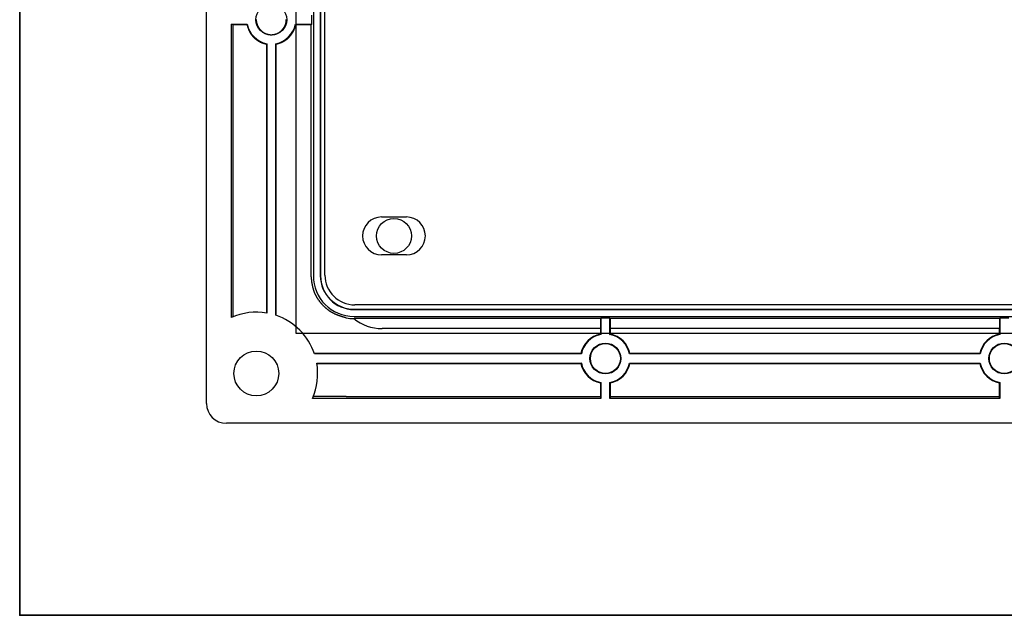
# Model space of a CAD drawing. Header units: millimetres. Extents: x 7187 to 8806, y -3756 to -2918.
# Tile 145 of 250: x 8371 to 8470, y -3684 to -3625. Entities that reach past the tile are written whole.
import ezdxf

# ---------------------------------------------------------------- set-up
doc = ezdxf.new("R2010")
doc.units = ezdxf.units.MM
doc.header["$LTSCALE"] = 3

msp = doc.modelspace()

# ---------------------------------------------------------------- linework, layer by layer
at = {"linetype": 'Continuous', "lineweight": 30}
for p, q in [((8389.58, -3663.206), (8389.58, -3422.206)), ((8400.295, -3435.006), (8400.295, -3650.406)), ((8400.995, -3435.006), (8400.995, -3650.406)), ((8401.022, -3435.006), (8401.022, -3650.406)), ((8401.455, -3650.331), (8401.455, -3435.081)), ((8400.128, -3625.158), (8400.128, -3624.254)), ((8392.081, -3625.158), (8393.67, -3625.158)), ((8392.081, -3654.586), (8392.081, -3625.158)), ((8392.238, -3625.197), (8392.081, -3625.158)), ((8392.238, -3625.197), (8392.238, -3654.519)), ((8398.49, -3625.158), (8400.128, -3625.158)), ((8400.128, -3625.158), (8400.08, -3625.205)), ((8400.08, -3650.406), (8400.08, -3625.205)), ((8395.584, -3627.152), (8395.584, -3654.139)), ((8395.628, -3627.116), (8395.628, -3654.146)), ((8396.532, -3654.374), (8396.532, -3627.116)), ((8396.576, -3654.389), (8396.576, -3627.153)), ((8407.13, -3644.506), (8409.63, -3644.506)), ((8409.63, -3648.306), (8407.13, -3648.306)), ((8404.38, -3653.763), (8774.78, -3653.763)), ((8404.38, -3653.791), (8774.78, -3653.791)), ((8774.705, -3653.331), (8404.455, -3653.331)), ((8404.38, -3654.491), (8774.78, -3654.491)), ((8429.083, -3654.703), (8404.38, -3654.703)), ((8429.083, -3654.703), (8429.128, -3654.658)), ((8429.083, -3654.703), (8429.083, -3655.706)), ((8430.032, -3654.658), (8429.128, -3654.658)), ((8429.128, -3654.658), (8429.128, -3656.296)), ((8430.032, -3654.658), (8430.076, -3654.703)), ((8430.032, -3656.296), (8430.032, -3654.658)), ((8469.083, -3654.703), (8430.076, -3654.703)), ((8430.076, -3655.706), (8430.076, -3654.703)), ((8469.083, -3654.703), (8469.128, -3654.658)), ((8469.083, -3654.703), (8469.083, -3655.706)), ((8470.032, -3654.658), (8469.128, -3654.658)), ((8469.128, -3654.658), (8469.128, -3656.296)), ((8429.083, -3655.706), (8407.18, -3655.706)), ((8429.08, -3655.706), (8429.08, -3656.257)), ((8469.083, -3655.706), (8430.076, -3655.706)), ((8430.08, -3656.257), (8430.08, -3655.706)), ((8469.08, -3655.706), (8469.08, -3656.257)), ((8427.17, -3658.254), (8400.412, -3658.254)), ((8427.13, -3658.206), (8403.58, -3658.206)), ((8467.17, -3658.254), (8431.99, -3658.254)), ((8467.13, -3658.206), (8432.029, -3658.206)), ((8400.64, -3659.158), (8427.17, -3659.158)), ((8403.58, -3659.206), (8427.13, -3659.206)), ((8431.99, -3659.158), (8467.17, -3659.158)), ((8432.029, -3659.206), (8467.13, -3659.206)), ((8429.08, -3661.156), (8429.08, -3662.512)), ((8429.128, -3661.116), (8429.128, -3662.705)), ((8430.032, -3662.705), (8430.032, -3661.116)), ((8430.08, -3662.512), (8430.08, -3661.156)), ((8469.08, -3661.156), (8469.08, -3662.512)), ((8469.128, -3661.116), (8469.128, -3662.705)), ((8429.128, -3662.705), (8400.199, -3662.705)), ((8403.58, -3662.512), (8429.08, -3662.512)), ((8429.128, -3662.705), (8429.08, -3662.512)), ((8430.08, -3662.512), (8430.032, -3662.705)), ((8469.128, -3662.705), (8430.032, -3662.705)), ((8430.08, -3662.512), (8469.08, -3662.512)), ((8469.128, -3662.705), (8469.08, -3662.512)), ((8787.58, -3665.206), (8391.58, -3665.206))]:
    msp.add_line(p, q, dxfattribs=at)
at = {"color": 3, "linetype": 'Continuous', "lineweight": 30}
for p, q in [((8398.58, -3656.206), (8398.58, -3429.206)), ((8780.58, -3656.206), (8398.58, -3656.206))]:
    msp.add_line(p, q, dxfattribs=at)
at = {"color": 1, "lineweight": 35}
msp.add_lwpolyline([(8370.851, -2995.7), (8806.093, -2995.7), (8806.093, -3684.478), (8370.851, -3684.478)], close=True, dxfattribs=at)
at = {"linetype": 'Continuous', "lineweight": 30, "flags": 128}
for points in [[(8393.67, -3625.158), (8393.666, -3625.163), (8393.636, -3625.199)], [(8398.49, -3625.158), (8398.493, -3625.163), (8398.528, -3625.204)], [(8395.628, -3627.116), (8395.623, -3627.12), (8395.584, -3627.152)], [(8396.532, -3627.116), (8396.536, -3627.12), (8396.576, -3627.153)], [(8429.128, -3656.296), (8429.123, -3656.292), (8429.08, -3656.257)], [(8430.032, -3656.296), (8430.036, -3656.292), (8430.08, -3656.257)], [(8469.128, -3656.296), (8469.123, -3656.292), (8469.08, -3656.257)], [(8427.17, -3658.254), (8427.166, -3658.249), (8427.13, -3658.206)], [(8431.99, -3658.254), (8431.993, -3658.249), (8432.029, -3658.206)], [(8467.17, -3658.254), (8467.166, -3658.249), (8467.13, -3658.206)], [(8427.17, -3659.158), (8427.166, -3659.163), (8427.13, -3659.206)], [(8431.99, -3659.158), (8431.993, -3659.163), (8432.029, -3659.206)], [(8467.17, -3659.158), (8467.166, -3659.163), (8467.13, -3659.206)], [(8429.128, -3661.116), (8429.123, -3661.12), (8429.08, -3661.156)], [(8430.032, -3661.116), (8430.036, -3661.12), (8430.08, -3661.156)], [(8469.128, -3661.116), (8469.123, -3661.12), (8469.08, -3661.156)]]:
    msp.add_lwpolyline(points, dxfattribs=at)
at = {"linetype": 'Continuous', "lineweight": 30}
for points in [[(8392.238, -3625.201, 0), (8392.248, -3625.201, 0), (8392.258, -3625.201, 0), (8392.268, -3625.201, 0), (8392.278, -3625.201, 0), (8392.288, -3625.201, 0), (8392.308, -3625.201, 0), (8392.318, -3625.201, 0), (8392.328, -3625.201, 0), (8392.338, -3625.201, 0), (8392.348, -3625.201, 0), (8392.358, -3625.201, 0), (8392.368, -3625.201, 0), (8392.378, -3625.201, 0), (8392.388, -3625.201, 0), (8392.398, -3625.201, 0), (8392.408, -3625.201, 0), (8392.428, -3625.201, 0), (8392.438, -3625.201, 0), (8392.448, -3625.201, 0), (8392.458, -3625.201, 0), (8392.468, -3625.201, 0), (8392.478, -3625.201, 0), (8392.488, -3625.201, 0), (8392.498, -3625.201, 0), (8392.508, -3625.201, 0), (8392.518, -3625.201, 0), (8392.528, -3625.201, 0), (8392.548, -3625.201, 0), (8392.558, -3625.201, 0), (8392.568, -3625.201, 0), (8392.578, -3625.201, 0), (8392.588, -3625.201, 0), (8392.598, -3625.201, 0), (8392.608, -3625.201, 0), (8392.618, -3625.201, 0), (8392.628, -3625.201, 0), (8392.638, -3625.201, 0), (8392.648, -3625.201, 0), (8392.668, -3625.201, 0), (8392.678, -3625.201, 0), (8392.688, -3625.201, 0), (8392.698, -3625.201, 0), (8392.708, -3625.201, 0), (8392.718, -3625.201, 0), (8392.728, -3625.201, 0), (8392.738, -3625.201, 0), (8392.748, -3625.201, 0), (8392.758, -3625.201, 0), (8392.768, -3625.201, 0), (8392.788, -3625.201, 0), (8392.798, -3625.201, 0), (8392.808, -3625.201, 0), (8392.818, -3625.201, 0), (8392.828, -3625.201, 0), (8392.838, -3625.201, 0), (8392.848, -3625.201, 0), (8392.858, -3625.201, 0), (8392.868, -3625.201, 0), (8392.878, -3625.201, 0), (8392.888, -3625.201, 0), (8392.908, -3625.201, 0), (8392.918, -3625.201, 0), (8392.928, -3625.201, 0), (8392.938, -3625.201, 0), (8392.948, -3625.201, 0), (8392.958, -3625.201, 0), (8392.968, -3625.201, 0), (8392.978, -3625.201, 0), (8392.988, -3625.201, 0), (8392.998, -3625.201, 0), (8393.008, -3625.201, 0), (8393.028, -3625.201, 0), (8393.038, -3625.201, 0), (8393.048, -3625.201, 0), (8393.058, -3625.201, 0), (8393.068, -3625.201, 0), (8393.078, -3625.201, 0), (8393.088, -3625.201, 0), (8393.098, -3625.201, 0), (8393.108, -3625.201, 0), (8393.118, -3625.201, 0), (8393.128, -3625.201, 0), (8393.148, -3625.201, 0), (8393.158, -3625.201, 0), (8393.168, -3625.201, 0), (8393.178, -3625.201, 0), (8393.188, -3625.201, 0), (8393.198, -3625.201, 0), (8393.208, -3625.201, 0), (8393.218, -3625.201, 0), (8393.228, -3625.201, 0), (8393.238, -3625.201, 0), (8393.248, -3625.201, 0), (8393.268, -3625.201, 0), (8393.278, -3625.201, 0), (8393.288, -3625.201, 0), (8393.298, -3625.201, 0), (8393.308, -3625.201, 0), (8393.318, -3625.201, 0), (8393.328, -3625.201, 0), (8393.338, -3625.201, 0), (8393.348, -3625.201, 0), (8393.358, -3625.201, 0), (8393.378, -3625.201, 0), (8393.388, -3625.201, 0), (8393.398, -3625.201, 0), (8393.408, -3625.201, 0), (8393.418, -3625.201, 0), (8393.428, -3625.201, 0), (8393.438, -3625.201, 0), (8393.448, -3625.201, 0), (8393.458, -3625.201, 0), (8393.468, -3625.201, 0), (8393.478, -3625.201, 0), (8393.498, -3625.201, 0), (8393.508, -3625.201, 0), (8393.518, -3625.201, 0), (8393.528, -3625.201, 0), (8393.538, -3625.201, 0), (8393.548, -3625.201, 0), (8393.558, -3625.201, 0), (8393.568, -3625.201, 0), (8393.578, -3625.201, 0), (8393.588, -3625.201, 0), (8393.598, -3625.201, 0), (8393.618, -3625.201, 0), (8393.628, -3625.201, 0), (8393.638, -3625.201, 0)], [(8393.638, -3625.201, 0), (8393.638, -3625.211, 0), (8393.648, -3625.221, 0), (8393.648, -3625.241, 0), (8393.648, -3625.251, 0), (8393.658, -3625.261, 0), (8393.658, -3625.271, 0), (8393.658, -3625.291, 0), (8393.668, -3625.301, 0), (8393.668, -3625.311, 0), (8393.678, -3625.321, 0), (8393.678, -3625.341, 0), (8393.678, -3625.351, 0), (8393.688, -3625.361, 0), (8393.688, -3625.381, 0), (8393.698, -3625.391, 0), (8393.698, -3625.401, 0), (8393.698, -3625.411, 0), (8393.708, -3625.431, 0), (8393.708, -3625.441, 0), (8393.718, -3625.451, 0), (8393.718, -3625.461, 0), (8393.718, -3625.481, 0), (8393.728, -3625.491, 0), (8393.728, -3625.501, 0), (8393.738, -3625.511, 0), (8393.738, -3625.531, 0), (8393.748, -3625.541, 0), (8393.748, -3625.551, 0), (8393.748, -3625.561, 0), (8393.758, -3625.581, 0), (8393.758, -3625.591, 0), (8393.768, -3625.601, 0), (8393.768, -3625.611, 0), (8393.778, -3625.621, 0), (8393.778, -3625.641, 0), (8393.788, -3625.651, 0), (8393.788, -3625.661, 0), (8393.788, -3625.671, 0), (8393.798, -3625.691, 0), (8393.798, -3625.701, 0), (8393.808, -3625.711, 0), (8393.808, -3625.721, 0), (8393.818, -3625.731, 0), (8393.818, -3625.751, 0), (8393.828, -3625.761, 0), (8393.828, -3625.771, 0), (8393.838, -3625.781, 0), (8393.838, -3625.791, 0), (8393.848, -3625.811, 0), (8393.858, -3625.821, 0), (8393.858, -3625.831, 0), (8393.868, -3625.841, 0), (8393.868, -3625.851, 0), (8393.878, -3625.861, 0), (8393.878, -3625.881, 0), (8393.888, -3625.891, 0), (8393.888, -3625.901, 0), (8393.898, -3625.911, 0), (8393.908, -3625.921, 0), (8393.908, -3625.931, 0), (8393.918, -3625.951, 0), (8393.928, -3625.961, 0), (8393.928, -3625.971, 0), (8393.938, -3625.981, 0), (8393.938, -3625.991, 0), (8393.948, -3626.001, 0), (8393.958, -3626.011, 0), (8393.958, -3626.031, 0), (8393.968, -3626.041, 0), (8393.978, -3626.051, 0), (8393.978, -3626.061, 0), (8393.988, -3626.071, 0), (8393.998, -3626.081, 0), (8394.008, -3626.091, 0), (8394.008, -3626.101, 0), (8394.018, -3626.111, 0), (8394.028, -3626.121, 0), (8394.038, -3626.131, 0), (8394.038, -3626.151, 0), (8394.048, -3626.161, 0), (8394.058, -3626.171, 0), (8394.068, -3626.181, 0), (8394.068, -3626.191, 0), (8394.078, -3626.201, 0), (8394.088, -3626.211, 0), (8394.098, -3626.221, 0), (8394.098, -3626.231, 0), (8394.108, -3626.241, 0), (8394.118, -3626.251, 0), (8394.128, -3626.261, 0), (8394.138, -3626.271, 0), (8394.148, -3626.281, 0), (8394.148, -3626.291, 0), (8394.158, -3626.301, 0), (8394.168, -3626.311, 0), (8394.178, -3626.321, 0), (8394.188, -3626.331, 0), (8394.198, -3626.341, 0), (8394.208, -3626.351, 0), (8394.208, -3626.361, 0), (8394.218, -3626.371, 0), (8394.228, -3626.381, 0), (8394.238, -3626.391, 0), (8394.248, -3626.401, 0), (8394.258, -3626.411, 0), (8394.268, -3626.421, 0), (8394.278, -3626.431, 0), (8394.288, -3626.441, 0), (8394.298, -3626.451, 0), (8394.298, -3626.461, 0), (8394.308, -3626.471, 0), (8394.318, -3626.481, 0), (8394.328, -3626.481, 0), (8394.338, -3626.491, 0), (8394.348, -3626.501, 0), (8394.358, -3626.511, 0), (8394.368, -3626.521, 0), (8394.378, -3626.531, 0), (8394.388, -3626.541, 0), (8394.398, -3626.551, 0), (8394.408, -3626.561, 0), (8394.418, -3626.571, 0), (8394.428, -3626.571, 0), (8394.438, -3626.581, 0), (8394.448, -3626.591, 0), (8394.458, -3626.601, 0), (8394.468, -3626.611, 0), (8394.478, -3626.621, 0), (8394.488, -3626.631, 0), (8394.498, -3626.631, 0), (8394.508, -3626.641, 0), (8394.518, -3626.651, 0), (8394.528, -3626.661, 0), (8394.538, -3626.671, 0), (8394.548, -3626.681, 0), (8394.558, -3626.681, 0), (8394.568, -3626.691, 0), (8394.578, -3626.701, 0), (8394.588, -3626.711, 0), (8394.598, -3626.721, 0), (8394.608, -3626.721, 0), (8394.628, -3626.731, 0), (8394.638, -3626.741, 0), (8394.648, -3626.751, 0), (8394.658, -3626.751, 0), (8394.668, -3626.761, 0), (8394.678, -3626.771, 0), (8394.688, -3626.781, 0), (8394.698, -3626.781, 0), (8394.708, -3626.791, 0), (8394.718, -3626.801, 0), (8394.728, -3626.811, 0), (8394.738, -3626.811, 0), (8394.758, -3626.821, 0), (8394.768, -3626.831, 0), (8394.778, -3626.831, 0), (8394.788, -3626.841, 0), (8394.798, -3626.851, 0), (8394.808, -3626.851, 0), (8394.818, -3626.861, 0), (8394.828, -3626.871, 0), (8394.838, -3626.871, 0), (8394.858, -3626.881, 0), (8394.868, -3626.891, 0), (8394.878, -3626.891, 0), (8394.888, -3626.901, 0), (8394.898, -3626.911, 0), (8394.908, -3626.911, 0), (8394.918, -3626.921, 0), (8394.938, -3626.921, 0), (8394.948, -3626.931, 0), (8394.958, -3626.941, 0), (8394.968, -3626.941, 0), (8394.978, -3626.951, 0), (8394.988, -3626.951, 0), (8395.008, -3626.961, 0), (8395.018, -3626.961, 0), (8395.028, -3626.971, 0), (8395.038, -3626.971, 0), (8395.048, -3626.981, 0), (8395.068, -3626.991, 0), (8395.078, -3626.991, 0), (8395.088, -3627.001, 0), (8395.098, -3627.001, 0), (8395.108, -3627.011, 0), (8395.128, -3627.011, 0), (8395.138, -3627.021, 0), (8395.148, -3627.021, 0), (8395.158, -3627.021, 0), (8395.168, -3627.031, 0), (8395.188, -3627.031, 0), (8395.198, -3627.041, 0), (8395.208, -3627.041, 0), (8395.218, -3627.051, 0), (8395.238, -3627.051, 0), (8395.248, -3627.051, 0), (8395.258, -3627.061, 0), (8395.268, -3627.061, 0), (8395.278, -3627.071, 0), (8395.298, -3627.071, 0), (8395.308, -3627.071, 0), (8395.318, -3627.081, 0), (8395.328, -3627.081, 0), (8395.348, -3627.091, 0), (8395.358, -3627.091, 0), (8395.368, -3627.091, 0), (8395.378, -3627.101, 0), (8395.398, -3627.101, 0), (8395.408, -3627.101, 0), (8395.418, -3627.111, 0), (8395.428, -3627.111, 0), (8395.448, -3627.111, 0), (8395.458, -3627.121, 0), (8395.468, -3627.121, 0), (8395.488, -3627.121, 0), (8395.498, -3627.131, 0), (8395.508, -3627.131, 0), (8395.518, -3627.131, 0), (8395.538, -3627.141, 0), (8395.548, -3627.141, 0), (8395.558, -3627.141, 0), (8395.568, -3627.151, 0), (8395.588, -3627.151, 0)], [(8394.578, -3624.701, 0), (8394.578, -3624.721, 0), (8394.578, -3624.731, 0), (8394.578, -3624.741, 0), (8394.578, -3624.761, 0), (8394.578, -3624.771, 0), (8394.578, -3624.781, 0), (8394.578, -3624.801, 0), (8394.578, -3624.811, 0), (8394.578, -3624.821, 0), (8394.578, -3624.841, 0), (8394.578, -3624.851, 0), (8394.578, -3624.871, 0), (8394.588, -3624.881, 0), (8394.588, -3624.891, 0), (8394.588, -3624.911, 0), (8394.588, -3624.921, 0), (8394.588, -3624.931, 0), (8394.598, -3624.951, 0), (8394.598, -3624.961, 0), (8394.598, -3624.971, 0), (8394.598, -3624.991, 0), (8394.608, -3625.001, 0), (8394.608, -3625.011, 0), (8394.608, -3625.021, 0), (8394.608, -3625.041, 0), (8394.618, -3625.051, 0), (8394.618, -3625.061, 0), (8394.618, -3625.081, 0), (8394.628, -3625.091, 0), (8394.628, -3625.101, 0), (8394.628, -3625.121, 0), (8394.638, -3625.131, 0), (8394.638, -3625.141, 0), (8394.648, -3625.151, 0), (8394.648, -3625.171, 0), (8394.648, -3625.181, 0), (8394.658, -3625.191, 0), (8394.658, -3625.211, 0), (8394.668, -3625.221, 0), (8394.668, -3625.231, 0), (8394.678, -3625.241, 0), (8394.678, -3625.261, 0), (8394.688, -3625.271, 0), (8394.688, -3625.281, 0), (8394.698, -3625.291, 0), (8394.698, -3625.311, 0), (8394.708, -3625.321, 0), (8394.708, -3625.331, 0), (8394.718, -3625.341, 0), (8394.718, -3625.361, 0), (8394.728, -3625.371, 0), (8394.738, -3625.381, 0), (8394.738, -3625.391, 0), (8394.748, -3625.401, 0), (8394.748, -3625.421, 0), (8394.758, -3625.431, 0), (8394.768, -3625.441, 0), (8394.768, -3625.451, 0), (8394.778, -3625.461, 0), (8394.788, -3625.471, 0), (8394.788, -3625.491, 0), (8394.798, -3625.501, 0), (8394.808, -3625.511, 0), (8394.818, -3625.521, 0), (8394.818, -3625.531, 0), (8394.828, -3625.541, 0), (8394.838, -3625.551, 0), (8394.848, -3625.561, 0), (8394.848, -3625.581, 0), (8394.858, -3625.591, 0), (8394.868, -3625.601, 0), (8394.878, -3625.611, 0), (8394.888, -3625.621, 0), (8394.888, -3625.631, 0), (8394.898, -3625.641, 0), (8394.908, -3625.651, 0), (8394.918, -3625.661, 0), (8394.928, -3625.671, 0), (8394.938, -3625.681, 0), (8394.938, -3625.691, 0), (8394.948, -3625.701, 0), (8394.958, -3625.711, 0), (8394.968, -3625.721, 0), (8394.978, -3625.731, 0), (8394.988, -3625.741, 0), (8394.998, -3625.751, 0), (8395.008, -3625.761, 0), (8395.018, -3625.771, 0), (8395.028, -3625.781, 0), (8395.038, -3625.791, 0), (8395.048, -3625.801, 0), (8395.058, -3625.811, 0), (8395.068, -3625.821, 0), (8395.078, -3625.831, 0), (8395.088, -3625.831, 0), (8395.098, -3625.841, 0), (8395.108, -3625.851, 0), (8395.118, -3625.861, 0), (8395.128, -3625.871, 0), (8395.138, -3625.881, 0), (8395.148, -3625.891, 0), (8395.158, -3625.891, 0), (8395.168, -3625.901, 0), (8395.178, -3625.911, 0), (8395.188, -3625.921, 0), (8395.198, -3625.931, 0), (8395.208, -3625.931, 0), (8395.218, -3625.941, 0), (8395.238, -3625.951, 0), (8395.248, -3625.961, 0), (8395.258, -3625.961, 0), (8395.268, -3625.971, 0), (8395.278, -3625.981, 0), (8395.288, -3625.991, 0), (8395.298, -3625.991, 0), (8395.308, -3626.001, 0), (8395.328, -3626.011, 0), (8395.338, -3626.011, 0), (8395.348, -3626.021, 0), (8395.358, -3626.031, 0), (8395.368, -3626.031, 0), (8395.378, -3626.041, 0), (8395.398, -3626.041, 0), (8395.408, -3626.051, 0), (8395.418, -3626.061, 0), (8395.428, -3626.061, 0), (8395.438, -3626.071, 0), (8395.458, -3626.071, 0), (8395.468, -3626.081, 0), (8395.478, -3626.081, 0), (8395.488, -3626.091, 0), (8395.508, -3626.101, 0), (8395.518, -3626.101, 0), (8395.528, -3626.111, 0), (8395.538, -3626.111, 0), (8395.558, -3626.111, 0), (8395.568, -3626.121, 0), (8395.578, -3626.121, 0), (8395.588, -3626.131, 0), (8395.608, -3626.131, 0), (8395.618, -3626.141, 0), (8395.628, -3626.141, 0), (8395.648, -3626.141, 0), (8395.658, -3626.151, 0), (8395.668, -3626.151, 0), (8395.678, -3626.161, 0), (8395.698, -3626.161, 0), (8395.708, -3626.161, 0), (8395.718, -3626.171, 0), (8395.738, -3626.171, 0), (8395.748, -3626.171, 0), (8395.758, -3626.171, 0), (8395.768, -3626.181, 0), (8395.788, -3626.181, 0), (8395.798, -3626.181, 0), (8395.808, -3626.191, 0), (8395.828, -3626.191, 0), (8395.838, -3626.191, 0), (8395.848, -3626.191, 0), (8395.868, -3626.191, 0), (8395.878, -3626.201, 0), (8395.888, -3626.201, 0), (8395.908, -3626.201, 0), (8395.918, -3626.201, 0), (8395.928, -3626.201, 0), (8395.948, -3626.201, 0), (8395.958, -3626.201, 0), (8395.968, -3626.211, 0), (8395.988, -3626.211, 0), (8395.998, -3626.211, 0), (8396.008, -3626.211, 0), (8396.028, -3626.211, 0), (8396.038, -3626.211, 0), (8396.048, -3626.211, 0), (8396.068, -3626.211, 0), (8396.078, -3626.211, 0), (8396.088, -3626.211, 0), (8396.108, -3626.211, 0), (8396.118, -3626.211, 0), (8396.128, -3626.211, 0), (8396.148, -3626.211, 0), (8396.158, -3626.211, 0), (8396.168, -3626.211, 0), (8396.188, -3626.201, 0), (8396.198, -3626.201, 0), (8396.208, -3626.201, 0), (8396.228, -3626.201, 0), (8396.238, -3626.201, 0), (8396.248, -3626.201, 0), (8396.268, -3626.201, 0), (8396.278, -3626.201, 0), (8396.288, -3626.191, 0), (8396.308, -3626.191, 0), (8396.318, -3626.191, 0), (8396.328, -3626.191, 0), (8396.348, -3626.181, 0), (8396.358, -3626.181, 0), (8396.368, -3626.181, 0), (8396.388, -3626.181, 0), (8396.398, -3626.171, 0), (8396.408, -3626.171, 0), (8396.428, -3626.171, 0), (8396.438, -3626.171, 0), (8396.448, -3626.161, 0), (8396.468, -3626.161, 0), (8396.478, -3626.161, 0), (8396.488, -3626.151, 0), (8396.498, -3626.151, 0), (8396.518, -3626.141, 0), (8396.528, -3626.141, 0), (8396.538, -3626.141, 0), (8396.558, -3626.131, 0), (8396.568, -3626.131, 0), (8396.578, -3626.121, 0), (8396.588, -3626.121, 0), (8396.608, -3626.111, 0), (8396.618, -3626.111, 0), (8396.628, -3626.111, 0), (8396.638, -3626.101, 0), (8396.658, -3626.101, 0), (8396.668, -3626.091, 0), (8396.678, -3626.091, 0), (8396.688, -3626.081, 0), (8396.708, -3626.071, 0), (8396.718, -3626.071, 0), (8396.728, -3626.061, 0), (8396.738, -3626.061, 0), (8396.748, -3626.051, 0), (8396.768, -3626.041, 0), (8396.778, -3626.041, 0), (8396.788, -3626.031, 0), (8396.798, -3626.031, 0), (8396.808, -3626.021, 0), (8396.828, -3626.011, 0), (8396.838, -3626.011, 0), (8396.848, -3626.001, 0), (8396.858, -3625.991, 0), (8396.868, -3625.981, 0), (8396.878, -3625.981, 0), (8396.888, -3625.971, 0), (8396.898, -3625.961, 0), (8396.918, -3625.961, 0), (8396.928, -3625.951, 0), (8396.938, -3625.941, 0), (8396.948, -3625.931, 0), (8396.958, -3625.921, 0), (8396.968, -3625.921, 0), (8396.978, -3625.911, 0), (8396.988, -3625.901, 0), (8396.998, -3625.891, 0), (8397.008, -3625.881, 0), (8397.018, -3625.871, 0), (8397.028, -3625.871, 0), (8397.038, -3625.861, 0), (8397.048, -3625.851, 0), (8397.058, -3625.841, 0), (8397.068, -3625.831, 0), (8397.078, -3625.821, 0), (8397.088, -3625.811, 0), (8397.098, -3625.801, 0), (8397.108, -3625.801, 0), (8397.118, -3625.791, 0), (8397.128, -3625.781, 0), (8397.138, -3625.771, 0)], [(8396.578, -3627.151, 0), (8396.588, -3627.151, 0), (8396.598, -3627.141, 0), (8396.618, -3627.141, 0), (8396.628, -3627.141, 0), (8396.638, -3627.131, 0), (8396.648, -3627.131, 0), (8396.668, -3627.121, 0), (8396.678, -3627.121, 0), (8396.688, -3627.121, 0), (8396.698, -3627.111, 0), (8396.718, -3627.111, 0), (8396.728, -3627.111, 0), (8396.738, -3627.101, 0), (8396.748, -3627.101, 0), (8396.768, -3627.091, 0), (8396.778, -3627.091, 0), (8396.788, -3627.091, 0), (8396.798, -3627.081, 0), (8396.818, -3627.081, 0), (8396.828, -3627.071, 0), (8396.838, -3627.071, 0), (8396.848, -3627.071, 0), (8396.868, -3627.061, 0), (8396.878, -3627.061, 0), (8396.888, -3627.051, 0), (8396.898, -3627.051, 0), (8396.918, -3627.041, 0), (8396.928, -3627.041, 0), (8396.938, -3627.041, 0), (8396.948, -3627.031, 0), (8396.958, -3627.031, 0), (8396.978, -3627.021, 0), (8396.988, -3627.021, 0), (8396.998, -3627.011, 0), (8397.008, -3627.011, 0), (8397.028, -3627.001, 0), (8397.038, -3627.001, 0), (8397.048, -3627.001, 0), (8397.058, -3626.991, 0), (8397.068, -3626.991, 0), (8397.088, -3626.981, 0), (8397.098, -3626.981, 0), (8397.108, -3626.971, 0), (8397.118, -3626.971, 0), (8397.128, -3626.961, 0), (8397.148, -3626.961, 0), (8397.158, -3626.951, 0), (8397.168, -3626.951, 0), (8397.178, -3626.941, 0), (8397.188, -3626.931, 0), (8397.208, -3626.931, 0), (8397.218, -3626.921, 0), (8397.228, -3626.921, 0), (8397.238, -3626.911, 0), (8397.248, -3626.911, 0), (8397.258, -3626.901, 0), (8397.278, -3626.901, 0), (8397.288, -3626.891, 0), (8397.298, -3626.881, 0), (8397.308, -3626.881, 0), (8397.318, -3626.871, 0), (8397.328, -3626.871, 0), (8397.338, -3626.861, 0), (8397.358, -3626.851, 0), (8397.368, -3626.851, 0), (8397.378, -3626.841, 0), (8397.388, -3626.831, 0), (8397.398, -3626.831, 0), (8397.408, -3626.821, 0), (8397.418, -3626.811, 0), (8397.428, -3626.811, 0), (8397.448, -3626.801, 0), (8397.458, -3626.791, 0), (8397.468, -3626.791, 0), (8397.478, -3626.781, 0), (8397.488, -3626.771, 0), (8397.498, -3626.761, 0), (8397.508, -3626.761, 0), (8397.518, -3626.751, 0), (8397.528, -3626.741, 0), (8397.538, -3626.731, 0), (8397.548, -3626.731, 0), (8397.558, -3626.721, 0), (8397.568, -3626.711, 0), (8397.578, -3626.701, 0), (8397.588, -3626.701, 0), (8397.608, -3626.691, 0), (8397.618, -3626.681, 0), (8397.628, -3626.671, 0), (8397.638, -3626.661, 0), (8397.648, -3626.661, 0), (8397.658, -3626.651, 0), (8397.668, -3626.641, 0), (8397.678, -3626.631, 0), (8397.688, -3626.621, 0), (8397.698, -3626.611, 0), (8397.708, -3626.601, 0), (8397.718, -3626.601, 0), (8397.728, -3626.591, 0), (8397.738, -3626.581, 0), (8397.748, -3626.571, 0), (8397.758, -3626.561, 0), (8397.768, -3626.551, 0), (8397.778, -3626.541, 0), (8397.778, -3626.531, 0), (8397.788, -3626.531, 0), (8397.798, -3626.521, 0), (8397.808, -3626.511, 0), (8397.818, -3626.501, 0), (8397.828, -3626.491, 0), (8397.838, -3626.481, 0), (8397.848, -3626.471, 0), (8397.858, -3626.461, 0), (8397.868, -3626.451, 0), (8397.878, -3626.441, 0), (8397.888, -3626.431, 0), (8397.898, -3626.421, 0), (8397.908, -3626.411, 0), (8397.908, -3626.401, 0), (8397.918, -3626.391, 0), (8397.928, -3626.381, 0), (8397.938, -3626.371, 0), (8397.948, -3626.361, 0), (8397.958, -3626.351, 0), (8397.968, -3626.341, 0), (8397.978, -3626.331, 0), (8397.978, -3626.321, 0), (8397.988, -3626.311, 0), (8397.998, -3626.301, 0), (8398.008, -3626.291, 0), (8398.018, -3626.281, 0), (8398.028, -3626.271, 0), (8398.028, -3626.261, 0), (8398.038, -3626.251, 0), (8398.048, -3626.241, 0), (8398.058, -3626.231, 0), (8398.068, -3626.221, 0), (8398.078, -3626.211, 0), (8398.078, -3626.201, 0), (8398.088, -3626.191, 0), (8398.098, -3626.181, 0), (8398.108, -3626.171, 0), (8398.108, -3626.161, 0), (8398.118, -3626.151, 0), (8398.128, -3626.141, 0), (8398.138, -3626.121, 0), (8398.148, -3626.111, 0), (8398.148, -3626.101, 0), (8398.158, -3626.091, 0), (8398.168, -3626.081, 0), (8398.168, -3626.071, 0), (8398.178, -3626.061, 0), (8398.188, -3626.051, 0), (8398.198, -3626.041, 0), (8398.198, -3626.031, 0), (8398.208, -3626.021, 0), (8398.218, -3626.001, 0), (8398.218, -3625.991, 0), (8398.228, -3625.981, 0), (8398.238, -3625.971, 0), (8398.238, -3625.961, 0), (8398.248, -3625.951, 0), (8398.258, -3625.941, 0), (8398.258, -3625.921, 0), (8398.268, -3625.911, 0), (8398.278, -3625.901, 0), (8398.278, -3625.891, 0), (8398.288, -3625.881, 0), (8398.298, -3625.871, 0), (8398.298, -3625.861, 0), (8398.308, -3625.841, 0), (8398.308, -3625.831, 0), (8398.318, -3625.821, 0), (8398.318, -3625.811, 0), (8398.328, -3625.801, 0), (8398.338, -3625.791, 0), (8398.338, -3625.771, 0), (8398.348, -3625.761, 0), (8398.348, -3625.751, 0), (8398.358, -3625.741, 0), (8398.358, -3625.731, 0), (8398.368, -3625.711, 0), (8398.368, -3625.701, 0), (8398.378, -3625.691, 0), (8398.378, -3625.681, 0), (8398.388, -3625.671, 0), (8398.388, -3625.651, 0), (8398.398, -3625.641, 0), (8398.398, -3625.631, 0), (8398.408, -3625.621, 0), (8398.408, -3625.601, 0), (8398.418, -3625.591, 0), (8398.418, -3625.581, 0), (8398.428, -3625.571, 0), (8398.428, -3625.561, 0), (8398.428, -3625.541, 0), (8398.438, -3625.531, 0), (8398.438, -3625.521, 0), (8398.448, -3625.511, 0), (8398.448, -3625.491, 0), (8398.448, -3625.481, 0), (8398.458, -3625.471, 0), (8398.458, -3625.461, 0), (8398.468, -3625.441, 0), (8398.468, -3625.431, 0), (8398.468, -3625.421, 0), (8398.478, -3625.411, 0), (8398.478, -3625.391, 0), (8398.478, -3625.381, 0), (8398.488, -3625.371, 0), (8398.488, -3625.361, 0), (8398.488, -3625.341, 0), (8398.498, -3625.331, 0), (8398.498, -3625.321, 0), (8398.498, -3625.301, 0), (8398.508, -3625.291, 0), (8398.508, -3625.281, 0), (8398.508, -3625.271, 0), (8398.518, -3625.251, 0), (8398.518, -3625.241, 0), (8398.518, -3625.231, 0), (8398.528, -3625.221, 0), (8398.528, -3625.201, 0)], [(8397.138, -3625.771, 0), (8397.148, -3625.761, 0), (8397.158, -3625.751, 0), (8397.168, -3625.741, 0), (8397.178, -3625.731, 0), (8397.188, -3625.721, 0), (8397.188, -3625.711, 0), (8397.198, -3625.701, 0), (8397.208, -3625.681, 0), (8397.218, -3625.671, 0), (8397.228, -3625.661, 0), (8397.238, -3625.651, 0), (8397.248, -3625.641, 0), (8397.248, -3625.631, 0), (8397.258, -3625.621, 0), (8397.268, -3625.611, 0), (8397.278, -3625.601, 0), (8397.288, -3625.591, 0), (8397.288, -3625.581, 0), (8397.298, -3625.571, 0), (8397.308, -3625.561, 0), (8397.318, -3625.551, 0), (8397.328, -3625.541, 0), (8397.328, -3625.521, 0), (8397.338, -3625.511, 0), (8397.348, -3625.501, 0), (8397.358, -3625.491, 0), (8397.358, -3625.481, 0), (8397.368, -3625.471, 0), (8397.378, -3625.461, 0), (8397.388, -3625.451, 0), (8397.388, -3625.431, 0), (8397.398, -3625.421, 0), (8397.408, -3625.411, 0), (8397.408, -3625.401, 0), (8397.418, -3625.391, 0), (8397.428, -3625.381, 0), (8397.428, -3625.361, 0), (8397.438, -3625.351, 0), (8397.438, -3625.341, 0), (8397.448, -3625.331, 0), (8397.458, -3625.321, 0), (8397.458, -3625.301, 0), (8397.468, -3625.291, 0), (8397.468, -3625.281, 0), (8397.478, -3625.271, 0), (8397.478, -3625.261, 0), (8397.488, -3625.241, 0), (8397.488, -3625.231, 0), (8397.498, -3625.221, 0), (8397.498, -3625.201, 0), (8397.508, -3625.191, 0), (8397.508, -3625.181, 0), (8397.508, -3625.171, 0), (8397.518, -3625.151, 0), (8397.518, -3625.141, 0), (8397.528, -3625.131, 0), (8397.528, -3625.111, 0), (8397.528, -3625.101, 0), (8397.538, -3625.091, 0), (8397.538, -3625.081, 0), (8397.538, -3625.061, 0), (8397.548, -3625.051, 0), (8397.548, -3625.041, 0), (8397.548, -3625.021, 0), (8397.548, -3625.011, 0), (8397.558, -3625.001, 0), (8397.558, -3624.981, 0), (8397.558, -3624.971, 0), (8397.558, -3624.961, 0), (8397.568, -3624.941, 0), (8397.568, -3624.931, 0), (8397.568, -3624.921, 0), (8397.568, -3624.901, 0), (8397.568, -3624.891, 0), (8397.568, -3624.881, 0), (8397.578, -3624.861, 0), (8397.578, -3624.851, 0), (8397.578, -3624.831, 0), (8397.578, -3624.821, 0), (8397.578, -3624.811, 0), (8397.578, -3624.791, 0), (8397.578, -3624.781, 0), (8397.578, -3624.771, 0), (8397.578, -3624.751, 0), (8397.578, -3624.741, 0), (8397.578, -3624.731, 0), (8397.578, -3624.711, 0), (8397.578, -3624.701, 0)], [(8398.528, -3625.201, 0), (8398.538, -3625.201, 0), (8398.548, -3625.201, 0), (8398.568, -3625.201, 0), (8398.578, -3625.201, 0), (8398.588, -3625.201, 0), (8398.598, -3625.201, 0), (8398.608, -3625.201, 0), (8398.628, -3625.201, 0), (8398.638, -3625.201, 0), (8398.648, -3625.201, 0), (8398.658, -3625.201, 0), (8398.678, -3625.201, 0), (8398.688, -3625.201, 0), (8398.698, -3625.201, 0), (8398.708, -3625.201, 0), (8398.718, -3625.201, 0), (8398.738, -3625.201, 0), (8398.748, -3625.201, 0), (8398.758, -3625.201, 0), (8398.768, -3625.201, 0), (8398.778, -3625.201, 0), (8398.798, -3625.201, 0), (8398.808, -3625.201, 0), (8398.818, -3625.201, 0), (8398.828, -3625.201, 0), (8398.838, -3625.201, 0), (8398.858, -3625.201, 0), (8398.868, -3625.201, 0), (8398.878, -3625.201, 0), (8398.888, -3625.201, 0), (8398.908, -3625.201, 0), (8398.918, -3625.201, 0), (8398.928, -3625.201, 0), (8398.938, -3625.201, 0), (8398.948, -3625.201, 0), (8398.968, -3625.201, 0), (8398.978, -3625.201, 0), (8398.988, -3625.201, 0), (8398.998, -3625.201, 0), (8399.008, -3625.201, 0), (8399.028, -3625.201, 0), (8399.038, -3625.201, 0), (8399.048, -3625.201, 0), (8399.058, -3625.201, 0), (8399.078, -3625.201, 0), (8399.088, -3625.201, 0), (8399.098, -3625.201, 0), (8399.108, -3625.201, 0), (8399.118, -3625.201, 0), (8399.138, -3625.201, 0), (8399.148, -3625.201, 0), (8399.158, -3625.201, 0), (8399.168, -3625.201, 0), (8399.178, -3625.201, 0), (8399.198, -3625.201, 0), (8399.208, -3625.201, 0), (8399.218, -3625.201, 0), (8399.228, -3625.201, 0), (8399.248, -3625.201, 0), (8399.258, -3625.201, 0), (8399.268, -3625.201, 0), (8399.278, -3625.201, 0), (8399.288, -3625.201, 0), (8399.308, -3625.201, 0), (8399.318, -3625.201, 0), (8399.328, -3625.201, 0), (8399.338, -3625.201, 0), (8399.348, -3625.201, 0), (8399.368, -3625.201, 0), (8399.378, -3625.201, 0), (8399.388, -3625.201, 0), (8399.398, -3625.201, 0), (8399.418, -3625.201, 0), (8399.428, -3625.201, 0), (8399.438, -3625.201, 0), (8399.448, -3625.201, 0), (8399.458, -3625.201, 0), (8399.478, -3625.201, 0), (8399.488, -3625.201, 0), (8399.498, -3625.201, 0), (8399.508, -3625.201, 0), (8399.518, -3625.201, 0), (8399.538, -3625.201, 0), (8399.548, -3625.201, 0), (8399.558, -3625.201, 0), (8399.568, -3625.201, 0), (8399.578, -3625.201, 0), (8399.598, -3625.201, 0), (8399.608, -3625.201, 0), (8399.618, -3625.201, 0), (8399.628, -3625.201, 0), (8399.648, -3625.201, 0), (8399.658, -3625.201, 0), (8399.668, -3625.201, 0), (8399.678, -3625.201, 0), (8399.688, -3625.201, 0), (8399.708, -3625.201, 0), (8399.718, -3625.201, 0), (8399.728, -3625.201, 0), (8399.738, -3625.201, 0), (8399.748, -3625.201, 0), (8399.768, -3625.201, 0), (8399.778, -3625.201, 0), (8399.788, -3625.201, 0), (8399.798, -3625.201, 0), (8399.818, -3625.201, 0), (8399.828, -3625.201, 0), (8399.838, -3625.201, 0), (8399.848, -3625.201, 0), (8399.858, -3625.201, 0), (8399.878, -3625.201, 0), (8399.888, -3625.201, 0), (8399.898, -3625.201, 0), (8399.908, -3625.201, 0), (8399.918, -3625.201, 0), (8399.938, -3625.201, 0), (8399.948, -3625.201, 0), (8399.958, -3625.201, 0), (8399.968, -3625.201, 0), (8399.988, -3625.201, 0), (8399.998, -3625.201, 0), (8400.008, -3625.201, 0), (8400.018, -3625.201, 0), (8400.028, -3625.201, 0), (8400.048, -3625.201, 0), (8400.058, -3625.201, 0), (8400.068, -3625.201, 0), (8400.078, -3625.201, 0)], [(8403.578, -3654.631, 0), (8403.558, -3654.621, 0), (8403.528, -3654.611, 0), (8403.498, -3654.611, 0), (8403.478, -3654.601, 0), (8403.448, -3654.591, 0), (8403.428, -3654.581, 0), (8403.398, -3654.581, 0), (8403.378, -3654.571, 0), (8403.348, -3654.561, 0), (8403.318, -3654.551, 0), (8403.298, -3654.551, 0), (8403.268, -3654.541, 0), (8403.248, -3654.531, 0), (8403.218, -3654.521, 0), (8403.198, -3654.511, 0), (8403.168, -3654.511, 0), (8403.148, -3654.501, 0), (8403.118, -3654.491, 0), (8403.088, -3654.481, 0), (8403.068, -3654.471, 0), (8403.038, -3654.471, 0), (8403.018, -3654.461, 0), (8402.988, -3654.451, 0), (8402.968, -3654.441, 0), (8402.938, -3654.431, 0), (8402.918, -3654.421, 0), (8402.888, -3654.421, 0), (8402.868, -3654.411, 0), (8402.838, -3654.401, 0), (8402.818, -3654.391, 0), (8402.788, -3654.381, 0), (8402.768, -3654.371, 0), (8402.738, -3654.361, 0), (8402.718, -3654.351, 0), (8402.688, -3654.341, 0), (8402.668, -3654.331, 0), (8402.638, -3654.321, 0), (8402.618, -3654.311, 0), (8402.588, -3654.301, 0), (8402.568, -3654.291, 0), (8402.548, -3654.281, 0), (8402.518, -3654.271, 0), (8402.498, -3654.261, 0), (8402.468, -3654.251, 0), (8402.448, -3654.241, 0), (8402.428, -3654.231, 0), (8402.398, -3654.221, 0), (8402.378, -3654.201, 0), (8402.348, -3654.191, 0), (8402.328, -3654.181, 0), (8402.308, -3654.171, 0), (8402.278, -3654.161, 0), (8402.258, -3654.141, 0), (8402.238, -3654.131, 0), (8402.208, -3654.121, 0), (8402.188, -3654.111, 0), (8402.168, -3654.091, 0), (8402.148, -3654.081, 0), (8402.118, -3654.071, 0), (8402.098, -3654.051, 0), (8402.078, -3654.041, 0), (8402.048, -3654.031, 0), (8402.028, -3654.011, 0), (8402.008, -3654.001, 0), (8401.988, -3653.981, 0), (8401.968, -3653.971, 0), (8401.938, -3653.951, 0), (8401.918, -3653.941, 0), (8401.898, -3653.921, 0), (8401.878, -3653.911, 0), (8401.858, -3653.891, 0), (8401.838, -3653.881, 0), (8401.808, -3653.861, 0), (8401.788, -3653.841, 0), (8401.768, -3653.831, 0), (8401.748, -3653.811, 0), (8401.728, -3653.801, 0), (8401.708, -3653.781, 0), (8401.688, -3653.761, 0), (8401.668, -3653.751, 0), (8401.648, -3653.731, 0), (8401.628, -3653.711, 0), (8401.608, -3653.691, 0), (8401.588, -3653.681, 0), (8401.568, -3653.661, 0), (8401.548, -3653.641, 0), (8401.528, -3653.621, 0), (8401.508, -3653.611, 0), (8401.488, -3653.591, 0), (8401.468, -3653.571, 0), (8401.448, -3653.551, 0), (8401.428, -3653.531, 0), (8401.408, -3653.511, 0), (8401.388, -3653.491, 0), (8401.368, -3653.481, 0), (8401.348, -3653.461, 0), (8401.328, -3653.441, 0), (8401.308, -3653.421, 0), (8401.288, -3653.401, 0), (8401.278, -3653.381, 0), (8401.258, -3653.361, 0), (8401.238, -3653.341, 0), (8401.218, -3653.321, 0), (8401.198, -3653.301, 0), (8401.188, -3653.281, 0), (8401.168, -3653.261, 0), (8401.148, -3653.241, 0), (8401.128, -3653.221, 0), (8401.108, -3653.201, 0), (8401.098, -3653.181, 0), (8401.078, -3653.161, 0), (8401.058, -3653.141, 0), (8401.048, -3653.121, 0), (8401.028, -3653.101, 0), (8401.008, -3653.081, 0), (8400.988, -3653.051, 0), (8400.978, -3653.031, 0), (8400.958, -3653.011, 0), (8400.948, -3652.991, 0), (8400.928, -3652.971, 0), (8400.908, -3652.951, 0), (8400.898, -3652.931, 0), (8400.878, -3652.901, 0), (8400.868, -3652.881, 0), (8400.848, -3652.861, 0), (8400.828, -3652.841, 0), (8400.818, -3652.821, 0), (8400.798, -3652.791, 0), (8400.788, -3652.771, 0), (8400.768, -3652.751, 0), (8400.758, -3652.731, 0), (8400.748, -3652.711, 0), (8400.728, -3652.681, 0), (8400.718, -3652.661, 0), (8400.698, -3652.641, 0), (8400.688, -3652.611, 0), (8400.668, -3652.591, 0), (8400.658, -3652.571, 0), (8400.648, -3652.551, 0), (8400.628, -3652.521, 0), (8400.618, -3652.501, 0), (8400.608, -3652.481, 0), (8400.598, -3652.451, 0), (8400.578, -3652.431, 0), (8400.568, -3652.411, 0), (8400.558, -3652.381, 0), (8400.548, -3652.361, 0), (8400.528, -3652.331, 0), (8400.518, -3652.311, 0), (8400.508, -3652.291, 0), (8400.498, -3652.261, 0), (8400.488, -3652.241, 0), (8400.478, -3652.211, 0), (8400.468, -3652.191, 0), (8400.458, -3652.171, 0), (8400.448, -3652.141, 0), (8400.428, -3652.121, 0), (8400.418, -3652.091, 0), (8400.418, -3652.071, 0), (8400.408, -3652.041, 0), (8400.398, -3652.021, 0), (8400.388, -3652.001, 0), (8400.378, -3651.971, 0), (8400.368, -3651.951, 0), (8400.358, -3651.921, 0), (8400.348, -3651.901, 0), (8400.338, -3651.871, 0), (8400.338, -3651.851, 0), (8400.328, -3651.821, 0), (8400.318, -3651.801, 0), (8400.308, -3651.771, 0), (8400.298, -3651.741, 0), (8400.298, -3651.721, 0), (8400.288, -3651.691, 0), (8400.278, -3651.671, 0), (8400.278, -3651.641, 0), (8400.268, -3651.621, 0), (8400.258, -3651.591, 0), (8400.258, -3651.571, 0), (8400.248, -3651.541, 0), (8400.248, -3651.511, 0), (8400.238, -3651.491, 0), (8400.228, -3651.461, 0), (8400.228, -3651.441, 0), (8400.218, -3651.411, 0), (8400.218, -3651.391, 0), (8400.208, -3651.361, 0), (8400.208, -3651.331, 0), (8400.198, -3651.311, 0), (8400.198, -3651.281, 0), (8400.188, -3651.251, 0), (8400.188, -3651.231, 0), (8400.178, -3651.201, 0), (8400.178, -3651.181, 0), (8400.178, -3651.151, 0), (8400.168, -3651.121, 0), (8400.168, -3651.101, 0), (8400.158, -3651.071, 0), (8400.158, -3651.041, 0), (8400.158, -3651.021, 0), (8400.148, -3650.991, 0), (8400.148, -3650.961, 0), (8400.138, -3650.941, 0), (8400.138, -3650.911, 0), (8400.138, -3650.891, 0), (8400.128, -3650.861, 0), (8400.128, -3650.831, 0), (8400.128, -3650.811, 0), (8400.118, -3650.781, 0), (8400.118, -3650.751, 0), (8400.118, -3650.731, 0), (8400.118, -3650.701, 0), (8400.108, -3650.671, 0), (8400.108, -3650.651, 0), (8400.108, -3650.621, 0), (8400.098, -3650.591, 0), (8400.098, -3650.571, 0), (8400.098, -3650.541, 0), (8400.088, -3650.511, 0), (8400.088, -3650.491, 0), (8400.088, -3650.461, 0), (8400.088, -3650.431, 0), (8400.078, -3650.411, 0)], [(8403.578, -3658.211, 0), (8403.558, -3658.211, 0), (8403.528, -3658.211, 0), (8403.508, -3658.211, 0), (8403.478, -3658.211, 0), (8403.458, -3658.211, 0), (8403.428, -3658.211, 0), (8403.408, -3658.211, 0), (8403.378, -3658.211, 0), (8403.358, -3658.211, 0), (8403.328, -3658.211, 0), (8403.308, -3658.211, 0), (8403.278, -3658.211, 0), (8403.258, -3658.211, 0), (8403.228, -3658.211, 0), (8403.208, -3658.211, 0), (8403.178, -3658.211, 0), (8403.158, -3658.211, 0), (8403.128, -3658.211, 0), (8403.108, -3658.211, 0), (8403.078, -3658.211, 0), (8403.058, -3658.211, 0), (8403.028, -3658.211, 0), (8403.008, -3658.211, 0), (8402.978, -3658.211, 0), (8402.958, -3658.211, 0), (8402.928, -3658.211, 0), (8402.908, -3658.211, 0), (8402.878, -3658.211, 0), (8402.858, -3658.211, 0), (8402.838, -3658.211, 0), (8402.808, -3658.211, 0), (8402.788, -3658.211, 0), (8402.758, -3658.211, 0), (8402.738, -3658.211, 0), (8402.708, -3658.211, 0), (8402.688, -3658.211, 0), (8402.658, -3658.211, 0), (8402.638, -3658.211, 0), (8402.608, -3658.211, 0), (8402.588, -3658.211, 0), (8402.558, -3658.211, 0), (8402.538, -3658.211, 0), (8402.508, -3658.211, 0), (8402.488, -3658.211, 0), (8402.458, -3658.211, 0), (8402.438, -3658.211, 0), (8402.408, -3658.211, 0), (8402.388, -3658.211, 0), (8402.358, -3658.211, 0), (8402.338, -3658.211, 0), (8402.308, -3658.211, 0), (8402.288, -3658.211, 0), (8402.258, -3658.211, 0), (8402.238, -3658.211, 0), (8402.208, -3658.211, 0), (8402.188, -3658.211, 0), (8402.158, -3658.211, 0), (8402.138, -3658.211, 0), (8402.108, -3658.211, 0), (8402.088, -3658.211, 0), (8402.058, -3658.211, 0), (8402.038, -3658.211, 0), (8402.008, -3658.211, 0), (8401.988, -3658.211, 0), (8401.958, -3658.211, 0), (8401.938, -3658.211, 0), (8401.908, -3658.211, 0), (8401.888, -3658.211, 0), (8401.858, -3658.211, 0), (8401.838, -3658.211, 0), (8401.818, -3658.211, 0), (8401.788, -3658.211, 0), (8401.768, -3658.211, 0), (8401.738, -3658.211, 0), (8401.718, -3658.211, 0), (8401.688, -3658.211, 0), (8401.668, -3658.211, 0), (8401.638, -3658.211, 0), (8401.618, -3658.211, 0), (8401.588, -3658.211, 0), (8401.568, -3658.211, 0), (8401.538, -3658.211, 0), (8401.518, -3658.211, 0), (8401.488, -3658.211, 0), (8401.468, -3658.211, 0), (8401.438, -3658.211, 0), (8401.418, -3658.211, 0), (8401.388, -3658.211, 0), (8401.368, -3658.211, 0), (8401.338, -3658.211, 0), (8401.318, -3658.211, 0), (8401.288, -3658.211, 0), (8401.268, -3658.211, 0), (8401.238, -3658.211, 0), (8401.218, -3658.211, 0), (8401.188, -3658.211, 0), (8401.168, -3658.211, 0), (8401.138, -3658.211, 0), (8401.118, -3658.211, 0), (8401.088, -3658.211, 0), (8401.068, -3658.211, 0), (8401.038, -3658.211, 0), (8401.018, -3658.211, 0), (8400.988, -3658.211, 0), (8400.968, -3658.211, 0), (8400.938, -3658.211, 0), (8400.918, -3658.211, 0), (8400.888, -3658.211, 0), (8400.868, -3658.211, 0), (8400.848, -3658.211, 0), (8400.818, -3658.211, 0), (8400.798, -3658.211, 0), (8400.768, -3658.211, 0), (8400.748, -3658.211, 0), (8400.718, -3658.211, 0), (8400.698, -3658.211, 0), (8400.668, -3658.211, 0), (8400.648, -3658.211, 0), (8400.618, -3658.211, 0), (8400.598, -3658.211, 0), (8400.568, -3658.211, 0), (8400.548, -3658.211, 0), (8400.518, -3658.211, 0), (8400.498, -3658.211, 0), (8400.468, -3658.211, 0), (8400.448, -3658.211, 0), (8400.418, -3658.211, 0), (8400.398, -3658.211, 0)], [(8400.648, -3659.201, 0), (8400.668, -3659.201, 0), (8400.698, -3659.201, 0), (8400.718, -3659.201, 0), (8400.738, -3659.201, 0), (8400.758, -3659.201, 0), (8400.788, -3659.201, 0), (8400.808, -3659.201, 0), (8400.828, -3659.201, 0), (8400.858, -3659.201, 0), (8400.878, -3659.201, 0), (8400.898, -3659.201, 0), (8400.918, -3659.201, 0), (8400.948, -3659.201, 0), (8400.968, -3659.201, 0), (8400.988, -3659.201, 0), (8401.018, -3659.201, 0), (8401.038, -3659.201, 0), (8401.058, -3659.201, 0), (8401.078, -3659.201, 0), (8401.108, -3659.201, 0), (8401.128, -3659.201, 0), (8401.148, -3659.201, 0), (8401.178, -3659.201, 0), (8401.198, -3659.201, 0), (8401.218, -3659.201, 0), (8401.248, -3659.201, 0), (8401.268, -3659.201, 0), (8401.288, -3659.201, 0), (8401.308, -3659.201, 0), (8401.338, -3659.201, 0), (8401.358, -3659.201, 0), (8401.378, -3659.201, 0), (8401.408, -3659.201, 0), (8401.428, -3659.201, 0), (8401.448, -3659.201, 0), (8401.468, -3659.201, 0), (8401.498, -3659.201, 0), (8401.518, -3659.201, 0), (8401.538, -3659.201, 0), (8401.568, -3659.201, 0), (8401.588, -3659.201, 0), (8401.608, -3659.201, 0), (8401.628, -3659.201, 0), (8401.658, -3659.201, 0), (8401.678, -3659.201, 0), (8401.698, -3659.201, 0), (8401.728, -3659.201, 0), (8401.748, -3659.201, 0), (8401.768, -3659.201, 0), (8401.788, -3659.201, 0), (8401.818, -3659.201, 0), (8401.838, -3659.201, 0), (8401.858, -3659.201, 0), (8401.888, -3659.201, 0), (8401.908, -3659.201, 0), (8401.928, -3659.201, 0), (8401.958, -3659.201, 0), (8401.978, -3659.201, 0), (8401.998, -3659.201, 0), (8402.018, -3659.201, 0), (8402.048, -3659.201, 0), (8402.068, -3659.201, 0), (8402.088, -3659.201, 0), (8402.118, -3659.201, 0), (8402.138, -3659.201, 0), (8402.158, -3659.201, 0), (8402.178, -3659.201, 0), (8402.208, -3659.201, 0), (8402.228, -3659.201, 0), (8402.248, -3659.201, 0), (8402.278, -3659.201, 0), (8402.298, -3659.201, 0), (8402.318, -3659.201, 0), (8402.338, -3659.201, 0), (8402.368, -3659.201, 0), (8402.388, -3659.201, 0), (8402.408, -3659.201, 0), (8402.438, -3659.201, 0), (8402.458, -3659.201, 0), (8402.478, -3659.201, 0), (8402.498, -3659.201, 0), (8402.528, -3659.201, 0), (8402.548, -3659.201, 0), (8402.568, -3659.201, 0), (8402.598, -3659.201, 0), (8402.618, -3659.201, 0), (8402.638, -3659.201, 0), (8402.668, -3659.201, 0), (8402.688, -3659.201, 0), (8402.708, -3659.201, 0), (8402.728, -3659.201, 0), (8402.758, -3659.201, 0), (8402.778, -3659.201, 0), (8402.798, -3659.201, 0), (8402.828, -3659.201, 0), (8402.848, -3659.201, 0), (8402.868, -3659.201, 0), (8402.888, -3659.201, 0), (8402.918, -3659.201, 0), (8402.938, -3659.201, 0), (8402.958, -3659.201, 0), (8402.988, -3659.201, 0), (8403.008, -3659.201, 0), (8403.028, -3659.201, 0), (8403.048, -3659.201, 0), (8403.078, -3659.201, 0), (8403.098, -3659.201, 0), (8403.118, -3659.201, 0), (8403.148, -3659.201, 0), (8403.168, -3659.201, 0), (8403.188, -3659.201, 0), (8403.218, -3659.201, 0), (8403.238, -3659.201, 0), (8403.258, -3659.211, 0), (8403.278, -3659.211, 0), (8403.308, -3659.211, 0), (8403.328, -3659.211, 0), (8403.348, -3659.211, 0), (8403.378, -3659.211, 0), (8403.398, -3659.211, 0), (8403.418, -3659.211, 0), (8403.438, -3659.211, 0), (8403.468, -3659.211, 0), (8403.488, -3659.211, 0), (8403.508, -3659.211, 0), (8403.538, -3659.211, 0), (8403.558, -3659.211, 0), (8403.578, -3659.211, 0)], [(8403.578, -3662.511, 0), (8403.558, -3662.511, 0), (8403.528, -3662.511, 0), (8403.498, -3662.511, 0), (8403.478, -3662.511, 0), (8403.448, -3662.511, 0), (8403.428, -3662.511, 0), (8403.398, -3662.511, 0), (8403.378, -3662.511, 0), (8403.348, -3662.511, 0), (8403.318, -3662.511, 0), (8403.298, -3662.511, 0), (8403.268, -3662.511, 0), (8403.248, -3662.511, 0), (8403.218, -3662.511, 0), (8403.188, -3662.511, 0), (8403.168, -3662.511, 0), (8403.138, -3662.511, 0), (8403.118, -3662.511, 0), (8403.088, -3662.511, 0), (8403.068, -3662.511, 0), (8403.038, -3662.511, 0), (8403.008, -3662.511, 0), (8402.988, -3662.511, 0), (8402.958, -3662.511, 0), (8402.938, -3662.511, 0), (8402.908, -3662.511, 0), (8402.888, -3662.511, 0), (8402.858, -3662.511, 0), (8402.828, -3662.511, 0), (8402.808, -3662.511, 0), (8402.778, -3662.511, 0), (8402.758, -3662.511, 0), (8402.728, -3662.511, 0), (8402.698, -3662.511, 0), (8402.678, -3662.511, 0), (8402.648, -3662.511, 0), (8402.628, -3662.511, 0), (8402.598, -3662.511, 0), (8402.578, -3662.511, 0), (8402.548, -3662.511, 0), (8402.518, -3662.511, 0), (8402.498, -3662.511, 0), (8402.468, -3662.511, 0), (8402.448, -3662.511, 0), (8402.418, -3662.511, 0), (8402.398, -3662.511, 0), (8402.368, -3662.511, 0), (8402.338, -3662.511, 0), (8402.318, -3662.511, 0), (8402.288, -3662.511, 0), (8402.268, -3662.511, 0), (8402.238, -3662.511, 0), (8402.208, -3662.511, 0), (8402.188, -3662.511, 0), (8402.158, -3662.511, 0), (8402.138, -3662.511, 0), (8402.108, -3662.511, 0), (8402.088, -3662.511, 0), (8402.058, -3662.511, 0), (8402.028, -3662.511, 0), (8402.008, -3662.511, 0), (8401.978, -3662.511, 0), (8401.958, -3662.511, 0), (8401.928, -3662.511, 0), (8401.908, -3662.511, 0), (8401.878, -3662.511, 0), (8401.848, -3662.511, 0), (8401.828, -3662.511, 0), (8401.798, -3662.511, 0), (8401.778, -3662.511, 0), (8401.748, -3662.511, 0), (8401.718, -3662.511, 0), (8401.698, -3662.511, 0), (8401.668, -3662.511, 0), (8401.648, -3662.511, 0), (8401.618, -3662.511, 0), (8401.598, -3662.511, 0), (8401.568, -3662.511, 0), (8401.538, -3662.511, 0), (8401.518, -3662.511, 0), (8401.488, -3662.511, 0), (8401.468, -3662.511, 0), (8401.438, -3662.511, 0), (8401.418, -3662.511, 0), (8401.388, -3662.511, 0), (8401.358, -3662.511, 0), (8401.338, -3662.511, 0), (8401.308, -3662.511, 0), (8401.288, -3662.511, 0), (8401.258, -3662.511, 0), (8401.238, -3662.511, 0), (8401.208, -3662.511, 0), (8401.178, -3662.511, 0), (8401.158, -3662.511, 0), (8401.128, -3662.511, 0), (8401.108, -3662.511, 0), (8401.078, -3662.511, 0), (8401.048, -3662.511, 0), (8401.028, -3662.511, 0), (8400.998, -3662.511, 0), (8400.978, -3662.511, 0), (8400.948, -3662.511, 0), (8400.928, -3662.511, 0), (8400.898, -3662.511, 0), (8400.868, -3662.511, 0), (8400.848, -3662.511, 0), (8400.818, -3662.511, 0), (8400.798, -3662.511, 0), (8400.768, -3662.511, 0), (8400.748, -3662.511, 0), (8400.718, -3662.511, 0), (8400.688, -3662.511, 0), (8400.668, -3662.511, 0), (8400.638, -3662.511, 0), (8400.618, -3662.511, 0), (8400.588, -3662.511, 0), (8400.568, -3662.511, 0), (8400.538, -3662.511, 0), (8400.508, -3662.511, 0), (8400.488, -3662.511, 0), (8400.458, -3662.511, 0), (8400.438, -3662.511, 0), (8400.408, -3662.511, 0), (8400.378, -3662.511, 0), (8400.358, -3662.511, 0), (8400.328, -3662.511, 0), (8400.308, -3662.511, 0), (8400.278, -3662.511, 0)]]:
    msp.add_polyline3d(points, dxfattribs=at)
for centre, radius in [((8396.08, -3624.706), 1.548), ((8408.38, -3646.406), 1.75), ((8429.58, -3658.706), 1.548), ((8429.58, -3658.706), 1.5), ((8469.58, -3658.706), 1.548), ((8469.58, -3658.706), 1.5), ((8394.58, -3660.206), 2.25)]:
    msp.add_circle(centre, radius, dxfattribs=at)
for centre, radius, start, end in [((8396.08, -3624.706), 2.452, 190.62266, 259.37734), ((8396.08, -3624.706), 2.452, 280.62266, 349.37734), ((8407.13, -3646.406), 1.9, 90, 270), ((8409.63, -3646.406), 1.9, 270, 90), ((8404.38, -3650.406), 4.084, 180, 270), ((8404.38, -3650.406), 3.384, 180, 270), ((8404.38, -3650.406), 3.357, 180, 270), ((8404.455, -3650.331), 3, 180, 270), ((8394.58, -3660.206), 6.15, 80.18857, 113.96988), ((8394.58, -3660.206), 6.15, 18.50568, 71.49432), ((8404.38, -3650.406), 4.3, 259.27785, 269.61966), ((8404.38, -3650.406), 4.297, 269.5613, 270), ((8407.18, -3651.206), 4.5, 230.98435, 270), ((8429.58, -3658.706), 2.5, 101.53696, 168.46304), ((8429.58, -3658.706), 2.452, 100.62266, 169.37734), ((8429.58, -3658.706), 2.452, 10.62266, 79.37734), ((8429.58, -3658.706), 2.5, 11.53696, 78.46304), ((8469.58, -3658.706), 2.5, 101.53696, 168.46304), ((8469.58, -3658.706), 2.452, 100.62266, 169.37734), ((8394.58, -3660.206), 6.15, 336.03012, 9.81143), ((8429.58, -3658.706), 2.5, 191.53696, 258.46304), ((8429.58, -3658.706), 2.452, 190.62266, 259.37734), ((8429.58, -3658.706), 2.452, 280.62266, 349.37734), ((8429.58, -3658.706), 2.5, 281.53696, 348.46304), ((8469.58, -3658.706), 2.5, 191.53696, 258.46304), ((8469.58, -3658.706), 2.452, 190.62266, 259.37734), ((8391.58, -3663.206), 2, 180, 270)]:
    msp.add_arc(centre, radius, start, end, dxfattribs=at)

doc.saveas('drawing.dxf')
